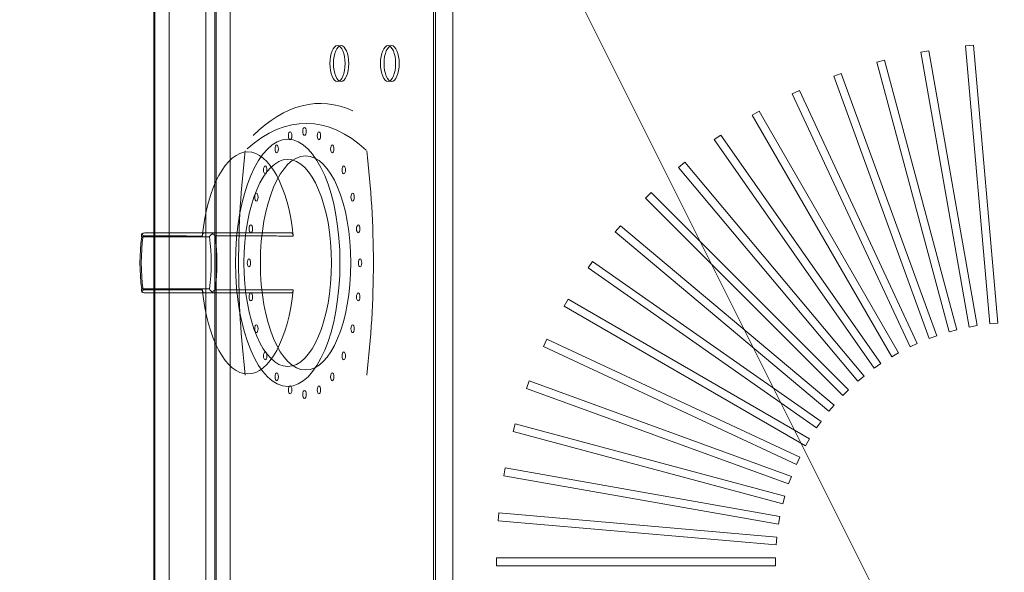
# Model space of a CAD drawing. Extents: x -750 to 58062, y -2404 to 18333.
# Tile 70 of 91: x 20396 to 20643, y 14414 to 14553. Entities that reach past the tile are written whole.
import ezdxf

# ---------------------------------------------------------------- set-up
doc = ezdxf.new("R2010")
doc.units = 0
doc.header["$MEASUREMENT"] = 0
doc.layers.add('GREY SCALE', color=9, linetype='Continuous', lineweight=0, true_color=0x808080)
doc.layers.add('GREYSCALE', color=9, linetype='Continuous', lineweight=0, true_color=0x808080)

# ---------------------------------------------------------------- blocks, each defined once
blk = doc.blocks.new('FLOOR PLAN')
at = {"layer": 'GREYSCALE', "ltscale": 125}
blk.add_line((20176.39, 15278.36), (21172.83, 13284.48), dxfattribs=at)
at = {"layer": 'GREYSCALE', "ltscale": 0.25}
blk.add_line((20429.32, 15018.13), (20429.32, 14216.19), dxfattribs=at)
at = {"layer": 'GREYSCALE'}
for p, q in [((20504.5, 14266.31), (20504.5, 14968.01)), ((20624.2, 14545.18), (20622.23, 14544.83)), ((20624.2, 14545.18, 902.48), (20622.23, 14544.83, 902.48)), ((20622.23, 14544.83), (20634.41, 14475.73)), ((20622.23, 14544.83, 902.48), (20634.41, 14475.73, 902.48)), ((20636.38, 14476.08), (20624.2, 14545.18)), ((20636.38, 14476.08, 902.48), (20624.2, 14545.18, 902.48)), ((20635.48, 14546.58), (20633.49, 14546.4)), ((20635.48, 14546.58, 902.48), (20633.49, 14546.4, 902.48)), ((20633.49, 14546.4), (20639.6, 14476.5)), ((20633.49, 14546.4, 902.48), (20639.6, 14476.5, 902.48)), ((20641.6, 14476.68), (20635.48, 14546.58)), ((20641.6, 14476.68, 902.48), (20635.48, 14546.58, 902.48)), ((20613.08, 14542.81), (20611.15, 14542.29)), ((20613.08, 14542.81, 902.48), (20611.15, 14542.29, 902.48)), ((20611.15, 14542.29), (20629.31, 14474.51)), ((20611.15, 14542.29, 902.48), (20629.31, 14474.51, 902.48)), ((20631.24, 14475.03), (20613.08, 14542.81)), ((20631.24, 14475.03, 902.48), (20613.08, 14542.81, 902.48)), ((20602.21, 14539.47), (20600.33, 14538.79)), ((20602.21, 14539.47, 902.48), (20600.33, 14538.79, 902.48)), ((20600.33, 14538.79), (20624.33, 14472.85)), ((20600.33, 14538.79, 902.48), (20624.33, 14472.85, 902.48)), ((20626.21, 14473.53), (20602.21, 14539.47)), ((20626.21, 14473.53, 902.48), (20602.21, 14539.47, 902.48)), ((20591.68, 14535.2), (20589.86, 14534.35)), ((20591.68, 14535.2, 902.48), (20589.86, 14534.35, 902.48)), ((20621.33, 14471.61), (20591.68, 14535.2)), ((20621.33, 14471.61, 902.48), (20591.68, 14535.2, 902.48)), ((20589.86, 14534.35), (20619.51, 14470.76)), ((20589.86, 14534.35, 902.48), (20619.51, 14470.76, 902.48)), ((20581.55, 14530.03), (20579.82, 14529.03)), ((20581.55, 14530.03, 902.48), (20579.82, 14529.03, 902.48)), ((20616.64, 14469.26), (20581.55, 14530.03)), ((20616.64, 14469.26, 902.48), (20581.55, 14530.03, 902.48)), ((20579.82, 14529.03), (20614.9, 14468.26)), ((20579.82, 14529.03, 902.48), (20614.9, 14468.26, 902.48)), ((20571.92, 14523.99), (20570.27, 14522.84)), ((20571.92, 14523.99, 902.48), (20570.27, 14522.84, 902.48)), ((20570.27, 14522.84), (20610.52, 14465.37)), ((20570.27, 14522.84, 902.48), (20610.52, 14465.37, 902.48)), ((20612.16, 14466.52), (20571.92, 14523.99)), ((20612.16, 14466.52, 902.48), (20571.92, 14523.99, 902.48)), ((20562.84, 14517.14), (20561.31, 14515.85)), ((20562.84, 14517.14, 902.48), (20561.31, 14515.85, 902.48)), ((20561.31, 14515.85), (20606.41, 14462.1)), ((20561.31, 14515.85, 902.48), (20606.41, 14462.1, 902.48)), ((20607.95, 14463.39), (20562.84, 14517.14)), ((20607.95, 14463.39, 902.48), (20562.84, 14517.14, 902.48)), ((20554.4, 14509.53), (20552.99, 14508.11)), ((20554.4, 14509.53, 902.48), (20552.99, 14508.11, 902.48)), ((20552.99, 14508.11), (20602.6, 14458.49)), ((20552.99, 14508.11, 902.48), (20602.6, 14458.49, 902.48)), ((20604.02, 14459.91), (20554.4, 14509.53)), ((20604.02, 14459.91, 902.48), (20554.4, 14509.53, 902.48)), ((20546.66, 14501.2), (20545.37, 14499.67)), ((20546.66, 14501.2, 902.48), (20545.37, 14499.67, 902.48)), ((20600.41, 14456.1), (20546.66, 14501.2)), ((20600.41, 14456.1, 902.48), (20546.66, 14501.2, 902.48)), ((20426.26, 14498.37, 748.61), (20443.29, 14498.37, 785.12)), ((20444.33, 14499.37, 784.98), (20427.04, 14499.37, 747.9)), ((20545.37, 14499.67), (20599.12, 14454.56)), ((20545.37, 14499.67, 902.48), (20599.12, 14454.56, 902.48)), ((20539.67, 14492.24), (20538.52, 14490.6)), ((20539.67, 14492.24, 902.48), (20538.52, 14490.6, 902.48)), ((20538.52, 14490.6), (20596, 14450.35)), ((20538.52, 14490.6, 902.48), (20596, 14450.35, 902.48)), ((20597.15, 14451.99), (20539.67, 14492.24)), ((20597.15, 14451.99, 902.48), (20539.67, 14492.24, 902.48)), ((20443.29, 14485.34, 785.12), (20426.26, 14485.34, 748.61)), ((20427.04, 14484.34, 747.9), (20444.33, 14484.34, 784.98)), ((20533.49, 14482.7), (20532.48, 14480.96)), ((20533.49, 14482.7, 902.48), (20532.48, 14480.96, 902.48)), ((20594.26, 14447.61), (20533.49, 14482.7)), ((20594.26, 14447.61, 902.48), (20533.49, 14482.7, 902.48)), ((20532.48, 14480.96), (20593.25, 14445.88)), ((20532.48, 14480.96, 902.48), (20593.25, 14445.88, 902.48)), ((20634.41, 14475.73), (20636.38, 14476.08)), ((20634.41, 14475.73, 902.48), (20636.38, 14476.08, 902.48)), ((20639.6, 14476.5), (20641.6, 14476.68)), ((20639.6, 14476.5, 902.48), (20641.6, 14476.68, 902.48)), ((20528.16, 14472.65), (20527.31, 14470.84)), ((20528.16, 14472.65, 902.48), (20527.31, 14470.84, 902.48)), ((20591.76, 14443), (20528.16, 14472.65)), ((20591.76, 14443, 902.48), (20528.16, 14472.65, 902.48)), ((20624.33, 14472.85), (20626.21, 14473.53)), ((20624.33, 14472.85, 902.48), (20626.21, 14473.53, 902.48)), ((20629.31, 14474.51), (20631.24, 14475.03)), ((20629.31, 14474.51, 902.48), (20631.24, 14475.03, 902.48)), ((20527.31, 14470.84), (20590.91, 14441.18)), ((20527.31, 14470.84, 902.48), (20590.91, 14441.18, 902.48)), ((20619.51, 14470.76), (20621.33, 14471.61)), ((20619.51, 14470.76, 902.48), (20621.33, 14471.61, 902.48)), ((20614.9, 14468.26), (20616.64, 14469.26)), ((20614.9, 14468.26, 902.48), (20616.64, 14469.26, 902.48)), ((20610.52, 14465.37), (20612.16, 14466.52)), ((20610.52, 14465.37, 902.48), (20612.16, 14466.52, 902.48)), ((20606.41, 14462.1), (20607.95, 14463.39)), ((20606.41, 14462.1, 902.48), (20607.95, 14463.39, 902.48)), ((20523.73, 14462.18), (20523.04, 14460.3)), ((20523.73, 14462.18, 902.48), (20523.04, 14460.3, 902.48)), ((20523.04, 14460.3), (20588.98, 14436.3)), ((20523.04, 14460.3, 902.48), (20588.98, 14436.3, 902.48)), ((20589.67, 14438.18), (20523.73, 14462.18)), ((20589.67, 14438.18, 902.48), (20523.73, 14462.18, 902.48)), ((20602.6, 14458.49), (20604.02, 14459.91)), ((20602.6, 14458.49, 902.48), (20604.02, 14459.91, 902.48)), ((20599.12, 14454.56), (20600.41, 14456.1)), ((20599.12, 14454.56, 902.48), (20600.41, 14456.1, 902.48)), ((20520.23, 14451.37), (20519.71, 14449.43)), ((20520.23, 14451.37, 902.48), (20519.71, 14449.43, 902.48)), ((20588.01, 14433.21), (20520.23, 14451.37)), ((20588.01, 14433.21, 902.48), (20520.23, 14451.37, 902.48)), ((20596, 14450.35), (20597.15, 14451.99)), ((20596, 14450.35, 902.48), (20597.15, 14451.99, 902.48)), ((20519.71, 14449.43), (20587.49, 14431.27)), ((20519.71, 14449.43, 902.48), (20587.49, 14431.27, 902.48)), ((20593.25, 14445.88), (20594.26, 14447.61)), ((20593.25, 14445.88, 902.48), (20594.26, 14447.61, 902.48)), ((20590.91, 14441.18), (20591.76, 14443)), ((20590.91, 14441.18, 902.48), (20591.76, 14443, 902.48)), ((20517.68, 14440.29), (20517.33, 14438.31)), ((20517.68, 14440.29, 902.48), (20517.33, 14438.31, 902.48)), ((20517.33, 14438.31), (20586.44, 14426.13)), ((20517.33, 14438.31, 902.48), (20586.44, 14426.13, 902.48)), ((20586.78, 14428.1), (20517.68, 14440.29)), ((20586.78, 14428.1, 902.48), (20517.68, 14440.29, 902.48)), ((20588.98, 14436.3), (20589.67, 14438.18)), ((20588.98, 14436.3, 902.48), (20589.67, 14438.18, 902.48)), ((20587.49, 14431.27), (20588.01, 14433.21)), ((20587.49, 14431.27, 902.48), (20588.01, 14433.21, 902.48)), ((20516.11, 14429.03), (20515.94, 14427.03)), ((20516.11, 14429.03, 902.48), (20515.94, 14427.03, 902.48)), ((20586.01, 14422.91), (20516.11, 14429.03)), ((20586.01, 14422.91, 902.48), (20516.11, 14429.03, 902.48)), ((20586.44, 14426.13), (20586.78, 14428.1)), ((20586.44, 14426.13, 902.48), (20586.78, 14428.1, 902.48)), ((20515.94, 14427.03), (20585.84, 14420.92)), ((20515.94, 14427.03, 902.48), (20585.84, 14420.92, 902.48)), ((20585.84, 14420.92), (20586.01, 14422.91)), ((20585.84, 14420.92, 902.48), (20586.01, 14422.91, 902.48)), ((20515.53, 14417.67), (20515.53, 14415.67)), ((20585.7, 14417.67), (20515.53, 14417.67)), ((20515.53, 14417.67, 902.48), (20515.53, 14415.67, 902.48)), ((20585.7, 14417.67, 902.48), (20515.53, 14417.67, 902.48)), ((20585.7, 14415.67), (20585.7, 14417.67)), ((20585.7, 14415.67, 902.48), (20585.7, 14417.67, 902.48)), ((20515.53, 14415.67), (20585.7, 14415.67)), ((20515.53, 14415.67, 902.48), (20585.7, 14415.67, 902.48))]:
    blk.add_line(p, q, dxfattribs=at)
at = {"layer": 'GREYSCALE', "extrusion": (-0.906308, 2.88951e-16, 0.422618)}
for p, q in [((20426.26, 14498.37, 748.61), (20443.29, 14498.37, 785.12)), ((20441.92, 14499.37, 734.75), (20463.97, 14499.37, 782.02)), ((20443.29, 14485.34, 785.12), (20426.26, 14485.34, 748.61)), ((20441.92, 14484.34, 734.75), (20463.97, 14484.34, 782.02))]:
    blk.add_line(p, q, dxfattribs=at)
at = {"layer": 'GREYSCALE', "extrusion": (2.94688e-16, 1, -5.17558e-17)}
for p, q in [((20444.33, 14499.37, 784.98), (20427.04, 14499.37, 747.9)), ((20441.92, 14499.37, 734.75), (20463.97, 14499.37, 782.02))]:
    blk.add_line(p, q, dxfattribs=at)
at = {"layer": 'GREYSCALE', "extrusion": (-2.94688e-16, -1, 5.17558e-17)}
for p, q in [((20427.04, 14484.34, 747.9), (20444.33, 14484.34, 784.98)), ((20441.92, 14484.34, 734.75), (20463.97, 14484.34, 782.02))]:
    blk.add_line(p, q, dxfattribs=at)
at = {"layer": 'GREYSCALE', "extrusion": (0.906308, -5.3388e-16, -0.422618)}
for centre in [(14541.98, 9343.65, 18235.2), (14541.98, 9343.65, 18236.2), (14541.98, 9373.73, 18235.2), (14541.98, 9373.73, 18236.2)]:
    blk.add_circle(centre, 4.51, dxfattribs=at)
at = {"layer": 'GREYSCALE', "extrusion": (-0.906308, 5.3388e-16, 0.422618)}
for centre in [(-14541.98, 9343.65, -18235.2), (-14541.98, 9343.65, -18236.2), (-14541.98, 9373.73, -18235.2), (-14541.98, 9373.73, -18236.2)]:
    blk.add_circle(centre, 4.51, dxfattribs=at)
at = {"layer": 'GREYSCALE', "extrusion": (-0.906308, 2.88951e-16, 0.422618)}
for centre, radius in [((-14523.81, 9322.56, -18231.89), 1), ((-14524.93, 9331.12, -18231.89), 1), ((-14523.81, 9339.68, -18231.89), 1), ((-14491.85, 9331.12, -18227.24), 31.08), ((-14491.85, 9331.12, -18227.24), 31.08), ((-14520.5, 9314.58, -18231.89), 1), ((-14520.5, 9347.66, -18231.89), 1), ((-14491.85, 9331.12, -18227.23), 26.04), ((-14491.85, 9331.12, -18227.23), 26.04), ((-14491.85, 9331.12, -18232.19), 26.92), ((-14515.24, 9307.73, -18231.89), 1), ((-14515.24, 9354.51, -18231.89), 1), ((-14508.39, 9302.48, -18231.89), 1), ((-14508.39, 9359.77, -18231.89), 1), ((-14500.42, 9299.17, -18231.89), 1), ((-14500.42, 9363.08, -18231.89), 1), ((-14491.85, 9298.04, -18231.89), 1), ((-14491.85, 9364.2, -18231.89), 1), ((-14483.29, 9299.17, -18231.89), 1), ((-14483.29, 9363.08, -18231.89), 1), ((-14475.31, 9302.48, -18231.89), 1), ((-14475.31, 9359.77, -18231.89), 1), ((-14468.46, 9307.73, -18231.89), 1), ((-14468.46, 9354.51, -18231.89), 1), ((-14463.21, 9314.58, -18231.89), 1), ((-14463.21, 9347.66, -18231.89), 1), ((-14459.9, 9322.56, -18231.89), 1), ((-14459.9, 9339.68, -18231.89), 1), ((-14458.77, 9331.12, -18231.89), 1)]:
    blk.add_circle(centre, radius, dxfattribs=at)
at = {"layer": 'GREYSCALE', "extrusion": (0.906308, -2.88951e-16, -0.422618)}
blk.add_circle((14491.85, 9331.12, 18232.19), 26.92, dxfattribs=at)
for centre, radius, start, end in [((14428.63, 9331.37, 18236.2), 103.32, 337.1764, 10.7814), ((14491.85, 9393.54, 18232.19), 102.27, 253.9912, 286.0091), ((14491.85, 9269.2, 18232.19), 102.27, 73.9909, 106.0088)]:
    blk.add_arc(centre, radius, start, end, dxfattribs=at)
at = {"layer": 'GREYSCALE', "extrusion": (-0.906308, 2.88951e-16, 0.422618)}
for centre, radius, start, end in [((-14428.63, 9331.37, -18236.2), 103.32, 169.2186, 202.8236), ((-14428.63, 9331.37, -18232.19), 98.31, 158.6254, 200.8267), ((-14428.63, 9331.37, -18232.19), 98.31, 158.6254, 200.8267), ((-14491.85, 9331.12, -18216.15), 27.92, 103.9861, 256.0139), ((-14491.85, 9331.12, -18216.15), 27.92, 103.9861, 256.0139), ((-14491.85, 9393.54, -18232.19), 102.27, 253.9909, 286.0088), ((-14491.85, 9269.2, -18232.19), 102.27, 73.9912, 106.0091), ((-14491.85, 9331.12, -18196.1), 21.17, 252.0741, 287.9259), ((-14491.85, 9331.12, -18196.1), 21.17, 252.0741, 287.9259), ((-14491.85, 9331.12, -18197.1), 22.51, 252.3967, 287.6033), ((-14491.85, 9331.12, -18197.1), 22.51, 252.3967, 287.6033), ((-14491.85, 9331.12, -18196.1), 21.17, 72.0741, 107.9259), ((-14491.85, 9331.12, -18196.1), 21.17, 72.0741, 107.9259), ((-14491.85, 9331.12, -18197.1), 22.51, 72.3967, 107.6033), ((-14491.85, 9331.12, -18197.1), 22.51, 72.3967, 107.6033), ((-14491.85, 9331.12, -18216.15), 27.92, 283.9861, 76.0139), ((-14491.85, 9331.12, -18216.15), 27.92, 283.9861, 76.0139)]:
    blk.add_arc(centre, radius, start, end, dxfattribs=at)
at = {"layer": 'GREYSCALE'}
for points, knots in [([(20426.3, 14499.17, 747.75), (20426.24, 14499.09, 747.86), (20426.21, 14499, 747.98), (20426.17, 14498.74, 748.28), (20426.19, 14498.57, 748.44), (20426.25, 14498.39, 748.59), (20426.26, 14498.38, 748.6), (20426.26, 14498.37, 748.6), (20426.26, 14498.37, 748.61), (20426.26, 14498.37, 748.61), (20426.26, 14498.37, 748.61), (20426.26, 14498.37, 748.61), (20426.26, 14498.37, 748.61), (20426.26, 14498.37, 748.61), (20426.26, 14498.37, 748.61), (20426.26, 14498.37, 748.61), (20426.26, 14498.37, 748.61), (20426.26, 14498.37, 748.61), (20426.26, 14498.37, 748.61), (20426.26, 14498.37, 748.61)], [-4.568979, -4.568979, -4.568979, -4.568979, -3.692516, -3.692516, -2.450743, -2.450743, -2.363662, -2.363662, -2.337548, -2.337548, -2.323475, -2.323475, -2.309, -2.309, -2.304181, -2.304181, -2.301314, -2.301314, -2.300178, -2.300178, -2.300178, -2.300178]), ([(20426.3, 14499.17, 747.75), (20426.24, 14499.09, 747.86), (20426.21, 14499, 747.98), (20426.17, 14498.74, 748.28), (20426.19, 14498.57, 748.44), (20426.25, 14498.39, 748.59), (20426.26, 14498.38, 748.6), (20426.26, 14498.37, 748.6), (20426.26, 14498.37, 748.61), (20426.26, 14498.37, 748.61), (20426.26, 14498.37, 748.61), (20426.26, 14498.37, 748.61), (20426.26, 14498.37, 748.61), (20426.26, 14498.37, 748.61), (20426.26, 14498.37, 748.61), (20426.26, 14498.37, 748.61), (20426.26, 14498.37, 748.61), (20426.26, 14498.37, 748.61), (20426.26, 14498.37, 748.61), (20426.26, 14498.37, 748.61)], [-4.568979, -4.568979, -4.568979, -4.568979, -3.692516, -3.692516, -2.450743, -2.450743, -2.363662, -2.363662, -2.337548, -2.337548, -2.323475, -2.323475, -2.309, -2.309, -2.304181, -2.304181, -2.301314, -2.301314, -2.300178, -2.300178, -2.300178, -2.300178]), ([(20426.3, 14499.17, 747.75), (20426.31, 14499.18, 747.75), (20426.33, 14499.19, 747.75), (20426.36, 14499.2, 747.76), (20426.37, 14499.21, 747.76), (20426.48, 14499.27, 747.78), (20426.59, 14499.31, 747.8), (20426.81, 14499.36, 747.85), (20426.92, 14499.37, 747.87), (20427.04, 14499.37, 747.9), (20427.04, 14499.37, 747.9), (20427.04, 14499.37, 747.9)], [0.6841371, 0.6841371, 0.6841371, 0.6841371, 0.7321349, 0.7321349, 0.7784099, 0.7784099, 1.1160869, 1.1160869, 1.4632126, 1.4632126, 1.4649667, 1.4649667, 1.4649667, 1.4649667]), ([(20426.3, 14499.17, 747.75), (20426.31, 14499.18, 747.75), (20426.33, 14499.19, 747.75), (20426.36, 14499.2, 747.76), (20426.37, 14499.21, 747.76), (20426.48, 14499.27, 747.78), (20426.59, 14499.31, 747.8), (20426.81, 14499.36, 747.85), (20426.92, 14499.37, 747.87), (20427.04, 14499.37, 747.9), (20427.04, 14499.37, 747.9), (20427.04, 14499.37, 747.9)], [0.6841371, 0.6841371, 0.6841371, 0.6841371, 0.7321349, 0.7321349, 0.7784099, 0.7784099, 1.1160869, 1.1160869, 1.4632126, 1.4632126, 1.4649667, 1.4649667, 1.4649667, 1.4649667]), ([(20426.61, 14498.66, 746.99), (20426.61, 14498.66, 746.99), (20426.61, 14498.66, 746.99), (20426.61, 14498.66, 747), (20426.61, 14498.66, 747), (20426.61, 14498.66, 747), (20426.61, 14498.66, 747), (20426.61, 14498.67, 747), (20426.61, 14498.67, 747), (20426.61, 14498.67, 747), (20426.61, 14498.67, 747), (20426.61, 14498.68, 747), (20426.6, 14498.68, 747.01), (20426.6, 14498.69, 747.02), (20426.59, 14498.7, 747.03), (20426.58, 14498.72, 747.05), (20426.57, 14498.74, 747.07), (20426.53, 14498.78, 747.12), (20426.51, 14498.81, 747.16), (20426.46, 14498.9, 747.27), (20426.42, 14498.95, 747.35), (20426.35, 14499.06, 747.53), (20426.32, 14499.12, 747.64), (20426.3, 14499.17, 747.75)], [0, 0, 0, 0, 0.0007562, 0.0007562, 0.0015191, 0.0015191, 0.003065, 0.003065, 0.0062678, 0.0062678, 0.0131942, 0.0131942, 0.027317, 0.027317, 0.0517791, 0.0517791, 0.0965418, 0.0965418, 0.1826488, 0.1826488, 0.3519012, 0.3519012, 0.5581583, 0.5581583, 0.5581583, 0.5581583]), ([(20426.61, 14498.66, 746.99), (20426.61, 14498.66, 746.99), (20426.61, 14498.66, 746.99), (20426.61, 14498.66, 747), (20426.61, 14498.66, 747), (20426.61, 14498.66, 747), (20426.61, 14498.66, 747), (20426.61, 14498.67, 747), (20426.61, 14498.67, 747), (20426.61, 14498.67, 747), (20426.61, 14498.67, 747), (20426.61, 14498.68, 747), (20426.6, 14498.68, 747.01), (20426.6, 14498.69, 747.02), (20426.59, 14498.7, 747.03), (20426.58, 14498.72, 747.05), (20426.57, 14498.74, 747.07), (20426.53, 14498.78, 747.12), (20426.51, 14498.81, 747.16), (20426.46, 14498.9, 747.27), (20426.42, 14498.95, 747.35), (20426.35, 14499.06, 747.53), (20426.32, 14499.12, 747.64), (20426.3, 14499.17, 747.75)], [0, 0, 0, 0, 0.0007562, 0.0007562, 0.0015191, 0.0015191, 0.003065, 0.003065, 0.0062678, 0.0062678, 0.0131942, 0.0131942, 0.027317, 0.027317, 0.0517791, 0.0517791, 0.0965418, 0.0965418, 0.1826488, 0.1826488, 0.3519012, 0.3519012, 0.5581583, 0.5581583, 0.5581583, 0.5581583]), ([(20441.49, 14498.6, 733.83), (20440.94, 14498.6, 734.32), (20440.38, 14498.61, 734.81), (20439.3, 14498.61, 735.76), (20438.78, 14498.61, 736.22), (20437.23, 14498.62, 737.59), (20436.19, 14498.62, 738.51), (20433.49, 14498.63, 740.89), (20431.83, 14498.64, 742.36), (20428.98, 14498.65, 744.88), (20427.8, 14498.66, 745.94), (20426.61, 14498.66, 746.99)], [-20.862973, -20.862973, -20.862973, -20.862973, -18.643241, -18.643241, -16.57177, -16.57177, -12.428827, -12.428827, -5.800119, -5.800119, -1.046163, -1.046163, -1.046163, -1.046163]), ([(20441.49, 14498.6, 733.83), (20440.94, 14498.6, 734.32), (20440.38, 14498.61, 734.81), (20439.3, 14498.61, 735.76), (20438.78, 14498.61, 736.22), (20437.23, 14498.62, 737.59), (20436.19, 14498.62, 738.51), (20433.49, 14498.63, 740.89), (20431.83, 14498.64, 742.36), (20428.98, 14498.65, 744.88), (20427.8, 14498.66, 745.94), (20426.61, 14498.66, 746.99)], [-20.862973, -20.862973, -20.862973, -20.862973, -18.643241, -18.643241, -16.57177, -16.57177, -12.428827, -12.428827, -5.800119, -5.800119, -1.046163, -1.046163, -1.046163, -1.046163]), ([(20427.04, 14499.37, 747.9), (20428.29, 14499.37, 746.78), (20429.55, 14499.37, 745.67), (20432.47, 14499.37, 743.08), (20434.13, 14499.37, 741.62), (20436.83, 14499.37, 739.23), (20437.87, 14499.37, 738.32), (20439.43, 14499.37, 736.95), (20439.95, 14499.37, 736.49), (20440.95, 14499.37, 735.61), (20441.44, 14499.37, 735.18), (20441.92, 14499.37, 734.75)], [0.767144, 0.767144, 0.767144, 0.767144, 5.800119, 5.800119, 12.428827, 12.428827, 16.57177, 16.57177, 18.643241, 18.643241, 20.57812, 20.57812, 20.57812, 20.57812]), ([(20427.04, 14499.37, 747.9), (20428.29, 14499.37, 746.78), (20429.55, 14499.37, 745.67), (20432.47, 14499.37, 743.08), (20434.13, 14499.37, 741.62), (20436.83, 14499.37, 739.23), (20437.87, 14499.37, 738.32), (20439.43, 14499.37, 736.95), (20439.95, 14499.37, 736.49), (20440.95, 14499.37, 735.61), (20441.44, 14499.37, 735.18), (20441.92, 14499.37, 734.75)], [0.767144, 0.767144, 0.767144, 0.767144, 5.800119, 5.800119, 12.428827, 12.428827, 16.57177, 16.57177, 18.643241, 18.643241, 20.57812, 20.57812, 20.57812, 20.57812]), ([(20441.92, 14499.37, 734.75), (20441.88, 14499.37, 734.66), (20441.84, 14499.36, 734.57), (20441.76, 14499.3, 734.4), (20441.72, 14499.26, 734.31), (20441.63, 14499.14, 734.13), (20441.59, 14499.05, 734.05), (20441.53, 14498.84, 733.91), (20441.5, 14498.73, 733.86), (20441.49, 14498.6, 733.83)], [0, 0, 0, 0, 0.299964, 0.299964, 0.59828, 0.59828, 0.9918, 0.9918, 1.371361, 1.371361, 1.371361, 1.371361]), ([(20441.92, 14499.37, 734.75), (20441.88, 14499.37, 734.66), (20441.84, 14499.36, 734.57), (20441.76, 14499.3, 734.4), (20441.72, 14499.26, 734.31), (20441.63, 14499.14, 734.13), (20441.59, 14499.05, 734.05), (20441.53, 14498.84, 733.91), (20441.5, 14498.73, 733.86), (20441.49, 14498.6, 733.83)], [0, 0, 0, 0, 0.299964, 0.299964, 0.59828, 0.59828, 0.9918, 0.9918, 1.371361, 1.371361, 1.371361, 1.371361]), ([(20443.29, 14498.37, 785.12), (20443.29, 14498.37, 785.12), (20443.29, 14498.37, 785.12), (20443.29, 14498.37, 785.12), (20443.29, 14498.37, 785.12), (20443.29, 14498.37, 785.12), (20443.29, 14498.37, 785.12), (20443.29, 14498.37, 785.12), (20443.29, 14498.37, 785.12), (20443.29, 14498.37, 785.12), (20443.29, 14498.37, 785.12), (20443.29, 14498.38, 785.12), (20443.3, 14498.41, 785.15), (20443.36, 14498.55, 785.26), (20443.42, 14498.65, 785.33), (20443.6, 14498.88, 785.49), (20443.72, 14499, 785.56), (20443.9, 14499.13, 785.62), (20443.94, 14499.15, 785.63), (20443.97, 14499.17, 785.64)], [-2.013428, -2.013428, -2.013428, -2.013428, -2.012552, -2.012552, -2.009969, -2.009969, -2.005723, -2.005723, -1.993988, -1.993988, -1.958227, -1.958227, -1.803737, -1.803737, -1.39494, -1.39494, -0.837587, -0.837587, -0.714094, -0.714094, -0.714094, -0.714094]), ([(20443.29, 14498.37, 785.12), (20443.29, 14498.37, 785.12), (20443.29, 14498.37, 785.12), (20443.29, 14498.37, 785.12), (20443.29, 14498.37, 785.12), (20443.29, 14498.37, 785.12), (20443.29, 14498.37, 785.12), (20443.29, 14498.37, 785.12), (20443.29, 14498.37, 785.12), (20443.29, 14498.37, 785.12), (20443.29, 14498.37, 785.12), (20443.29, 14498.38, 785.12), (20443.3, 14498.41, 785.15), (20443.36, 14498.55, 785.26), (20443.42, 14498.65, 785.33), (20443.6, 14498.88, 785.49), (20443.72, 14499, 785.56), (20443.9, 14499.13, 785.62), (20443.94, 14499.15, 785.63), (20443.97, 14499.17, 785.64)], [-2.013428, -2.013428, -2.013428, -2.013428, -2.012552, -2.012552, -2.009969, -2.009969, -2.005723, -2.005723, -1.993988, -1.993988, -1.958227, -1.958227, -1.803737, -1.803737, -1.39494, -1.39494, -0.837587, -0.837587, -0.714094, -0.714094, -0.714094, -0.714094]), ([(20444.33, 14499.37, 784.98), (20444.33, 14499.37, 784.98), (20444.33, 14499.37, 784.98), (20444.27, 14499.37, 785.08), (20444.21, 14499.36, 785.19), (20444.11, 14499.3, 785.39), (20444.05, 14499.26, 785.48), (20443.99, 14499.2, 785.6), (20443.98, 14499.19, 785.62), (20443.97, 14499.17, 785.64)], [-0.0017633, -0.0017633, -0.0017633, -0.0017633, 0, 0, 0.3544407, 0.3544407, 0.6989598, 0.6989598, 0.783168, 0.783168, 0.783168, 0.783168]), ([(20444.33, 14499.37, 784.98), (20444.33, 14499.37, 784.98), (20444.33, 14499.37, 784.98), (20444.27, 14499.37, 785.08), (20444.21, 14499.36, 785.19), (20444.11, 14499.3, 785.39), (20444.05, 14499.26, 785.48), (20443.99, 14499.2, 785.6), (20443.98, 14499.19, 785.62), (20443.97, 14499.17, 785.64)], [-0.0017633, -0.0017633, -0.0017633, -0.0017633, 0, 0, 0.3544407, 0.3544407, 0.6989598, 0.6989598, 0.783168, 0.783168, 0.783168, 0.783168]), ([(20443.97, 14499.17, 785.64), (20444.04, 14499.14, 785.67), (20444.11, 14499.1, 785.71), (20444.27, 14499, 785.78), (20444.37, 14498.94, 785.81), (20444.52, 14498.84, 785.84), (20444.57, 14498.8, 785.85), (20444.64, 14498.75, 785.87), (20444.67, 14498.73, 785.87), (20444.7, 14498.71, 785.88), (20444.71, 14498.7, 785.88), (20444.73, 14498.68, 785.88), (20444.73, 14498.68, 785.88), (20444.74, 14498.67, 785.88), (20444.74, 14498.67, 785.88), (20444.74, 14498.67, 785.88), (20444.74, 14498.66, 785.88), (20444.74, 14498.66, 785.88)], [0.8289705, 0.8289705, 0.8289705, 0.8289705, 1.0570419, 1.0570419, 1.3691091, 1.3691091, 1.5284326, 1.5284326, 1.6112916, 1.6112916, 1.6500585, 1.6500585, 1.6707993, 1.6707993, 1.6821461, 1.6821461, 1.694108, 1.694108, 1.694108, 1.694108]), ([(20443.97, 14499.17, 785.64), (20444.04, 14499.14, 785.67), (20444.11, 14499.1, 785.71), (20444.27, 14499, 785.78), (20444.37, 14498.94, 785.81), (20444.52, 14498.84, 785.84), (20444.57, 14498.8, 785.85), (20444.64, 14498.75, 785.87), (20444.67, 14498.73, 785.87), (20444.7, 14498.71, 785.88), (20444.71, 14498.7, 785.88), (20444.73, 14498.68, 785.88), (20444.73, 14498.68, 785.88), (20444.74, 14498.67, 785.88), (20444.74, 14498.67, 785.88), (20444.74, 14498.67, 785.88), (20444.74, 14498.66, 785.88), (20444.74, 14498.66, 785.88)], [0.8289705, 0.8289705, 0.8289705, 0.8289705, 1.0570419, 1.0570419, 1.3691091, 1.3691091, 1.5284326, 1.5284326, 1.6112916, 1.6112916, 1.6500585, 1.6500585, 1.6707993, 1.6707993, 1.6821461, 1.6821461, 1.694108, 1.694108, 1.694108, 1.694108]), ([(20463.97, 14499.37, 782.02), (20462.64, 14499.37, 782.23), (20461.32, 14499.37, 782.43), (20459.31, 14499.37, 782.73), (20458.63, 14499.37, 782.84), (20456.85, 14499.37, 783.11), (20455.75, 14499.37, 783.27), (20452.91, 14499.37, 783.7), (20451.15, 14499.37, 783.96), (20447.71, 14499.37, 784.48), (20446.02, 14499.37, 784.73), (20444.33, 14499.37, 784.98)], [12.565421, 12.565421, 12.565421, 12.565421, 16.570697, 16.570697, 18.642034, 18.642034, 21.956173, 21.956173, 27.258796, 27.258796, 32.376399, 32.376399, 32.376399, 32.376399]), ([(20463.97, 14499.37, 782.02), (20462.64, 14499.37, 782.23), (20461.32, 14499.37, 782.43), (20459.31, 14499.37, 782.73), (20458.63, 14499.37, 782.84), (20456.85, 14499.37, 783.11), (20455.75, 14499.37, 783.27), (20452.91, 14499.37, 783.7), (20451.15, 14499.37, 783.96), (20447.71, 14499.37, 784.48), (20446.02, 14499.37, 784.73), (20444.33, 14499.37, 784.98)], [12.565421, 12.565421, 12.565421, 12.565421, 16.570697, 16.570697, 18.642034, 18.642034, 21.956173, 21.956173, 27.258796, 27.258796, 32.376399, 32.376399, 32.376399, 32.376399]), ([(20444.74, 14498.66, 785.88), (20446.34, 14498.66, 785.65), (20447.94, 14498.65, 785.41), (20451.3, 14498.64, 784.92), (20453.05, 14498.63, 784.66), (20455.9, 14498.62, 784.23), (20456.99, 14498.62, 784.06), (20458.77, 14498.62, 783.8), (20459.46, 14498.62, 783.69), (20461.51, 14498.61, 783.38), (20462.88, 14498.61, 783.18), (20464.3, 14498.6, 782.96), (20464.35, 14498.6, 782.95), (20464.39, 14498.6, 782.95)], [-32.09738, -32.09738, -32.09738, -32.09738, -27.258796, -27.258796, -21.956173, -21.956173, -18.642034, -18.642034, -16.570697, -16.570697, -12.428022, -12.428022, -12.280567, -12.280567, -12.280567, -12.280567]), ([(20444.74, 14498.66, 785.88), (20446.34, 14498.66, 785.65), (20447.94, 14498.65, 785.41), (20451.3, 14498.64, 784.92), (20453.05, 14498.63, 784.66), (20455.9, 14498.62, 784.23), (20456.99, 14498.62, 784.06), (20458.77, 14498.62, 783.8), (20459.46, 14498.62, 783.69), (20461.51, 14498.61, 783.38), (20462.88, 14498.61, 783.18), (20464.3, 14498.6, 782.96), (20464.35, 14498.6, 782.95), (20464.39, 14498.6, 782.95)], [-32.09738, -32.09738, -32.09738, -32.09738, -27.258796, -27.258796, -21.956173, -21.956173, -18.642034, -18.642034, -16.570697, -16.570697, -12.428022, -12.428022, -12.280567, -12.280567, -12.280567, -12.280567]), ([(20464.39, 14498.6, 782.95), (20464.39, 14498.69, 782.93), (20464.37, 14498.77, 782.9), (20464.33, 14498.93, 782.82), (20464.31, 14499, 782.77), (20464.24, 14499.16, 782.62), (20464.19, 14499.24, 782.51), (20464.08, 14499.34, 782.28), (20464.02, 14499.37, 782.15), (20463.97, 14499.37, 782.02)], [0, 0, 0, 0, 0.267044, 0.267044, 0.536426, 0.536426, 0.950116, 0.950116, 1.373248, 1.373248, 1.373248, 1.373248]), ([(20464.39, 14498.6, 782.95), (20464.39, 14498.69, 782.93), (20464.37, 14498.77, 782.9), (20464.33, 14498.93, 782.82), (20464.31, 14499, 782.77), (20464.24, 14499.16, 782.62), (20464.19, 14499.24, 782.51), (20464.08, 14499.34, 782.28), (20464.02, 14499.37, 782.15), (20463.97, 14499.37, 782.02)], [0, 0, 0, 0, 0.267044, 0.267044, 0.536426, 0.536426, 0.950116, 0.950116, 1.373248, 1.373248, 1.373248, 1.373248]), ([(20426.26, 14485.34, 748.61), (20426.26, 14485.34, 748.61), (20426.26, 14485.34, 748.61), (20426.26, 14485.34, 748.61), (20426.26, 14485.34, 748.61), (20426.26, 14485.34, 748.61), (20426.26, 14485.34, 748.61), (20426.26, 14485.34, 748.61), (20426.26, 14485.34, 748.61), (20426.26, 14485.34, 748.61), (20426.26, 14485.34, 748.61), (20426.26, 14485.33, 748.6), (20426.25, 14485.3, 748.57), (20426.2, 14485.16, 748.45), (20426.18, 14485.06, 748.36), (20426.18, 14484.83, 748.13), (20426.2, 14484.71, 747.99), (20426.27, 14484.58, 747.81), (20426.29, 14484.56, 747.78), (20426.3, 14484.54, 747.75)], [-2.013835, -2.013835, -2.013835, -2.013835, -2.012593, -2.012593, -2.009935, -2.009935, -2.006101, -2.006101, -1.99429, -1.99429, -1.958405, -1.958405, -1.803523, -1.803523, -1.394904, -1.394904, -0.837569, -0.837569, -0.714146, -0.714146, -0.714146, -0.714146]), ([(20426.26, 14485.34, 748.61), (20426.26, 14485.34, 748.61), (20426.26, 14485.34, 748.61), (20426.26, 14485.34, 748.61), (20426.26, 14485.34, 748.61), (20426.26, 14485.34, 748.61), (20426.26, 14485.34, 748.61), (20426.26, 14485.34, 748.61), (20426.26, 14485.34, 748.61), (20426.26, 14485.34, 748.61), (20426.26, 14485.34, 748.61), (20426.26, 14485.33, 748.6), (20426.25, 14485.3, 748.57), (20426.2, 14485.16, 748.45), (20426.18, 14485.06, 748.36), (20426.18, 14484.83, 748.13), (20426.2, 14484.71, 747.99), (20426.27, 14484.58, 747.81), (20426.29, 14484.56, 747.78), (20426.3, 14484.54, 747.75)], [-2.013835, -2.013835, -2.013835, -2.013835, -2.012593, -2.012593, -2.009935, -2.009935, -2.006101, -2.006101, -1.99429, -1.99429, -1.958405, -1.958405, -1.803523, -1.803523, -1.394904, -1.394904, -0.837569, -0.837569, -0.714146, -0.714146, -0.714146, -0.714146]), ([(20426.3, 14484.54, 747.75), (20426.32, 14484.57, 747.67), (20426.34, 14484.61, 747.6), (20426.39, 14484.71, 747.42), (20426.43, 14484.77, 747.33), (20426.49, 14484.87, 747.19), (20426.52, 14484.9, 747.15), (20426.56, 14484.96, 747.08), (20426.57, 14484.97, 747.06), (20426.59, 14485, 747.03), (20426.59, 14485.01, 747.02), (20426.6, 14485.02, 747.01), (20426.6, 14485.03, 747.01), (20426.61, 14485.04, 747), (20426.61, 14485.04, 747), (20426.61, 14485.04, 747), (20426.61, 14485.04, 747), (20426.61, 14485.05, 746.99)], [0.8289705, 0.8289705, 0.8289705, 0.8289705, 1.0570419, 1.0570419, 1.3691091, 1.3691091, 1.5284326, 1.5284326, 1.6112916, 1.6112916, 1.6500585, 1.6500585, 1.6707993, 1.6707993, 1.6821461, 1.6821461, 1.694108, 1.694108, 1.694108, 1.694108]), ([(20426.3, 14484.54, 747.75), (20426.32, 14484.57, 747.67), (20426.34, 14484.61, 747.6), (20426.39, 14484.71, 747.42), (20426.43, 14484.77, 747.33), (20426.49, 14484.87, 747.19), (20426.52, 14484.9, 747.15), (20426.56, 14484.96, 747.08), (20426.57, 14484.97, 747.06), (20426.59, 14485, 747.03), (20426.59, 14485.01, 747.02), (20426.6, 14485.02, 747.01), (20426.6, 14485.03, 747.01), (20426.61, 14485.04, 747), (20426.61, 14485.04, 747), (20426.61, 14485.04, 747), (20426.61, 14485.04, 747), (20426.61, 14485.05, 746.99)], [0.8289705, 0.8289705, 0.8289705, 0.8289705, 1.0570419, 1.0570419, 1.3691091, 1.3691091, 1.5284326, 1.5284326, 1.6112916, 1.6112916, 1.6500585, 1.6500585, 1.6707993, 1.6707993, 1.6821461, 1.6821461, 1.694108, 1.694108, 1.694108, 1.694108]), ([(20426.61, 14485.05, 746.99), (20427.82, 14485.05, 745.92), (20429.03, 14485.06, 744.85), (20431.56, 14485.07, 742.6), (20432.89, 14485.07, 741.42), (20435.05, 14485.08, 739.52), (20435.88, 14485.09, 738.78), (20437.23, 14485.09, 737.59), (20437.74, 14485.09, 737.13), (20439.3, 14485.1, 735.76), (20440.34, 14485.1, 734.84), (20441.42, 14485.1, 733.9), (20441.45, 14485.1, 733.86), (20441.49, 14485.11, 733.83)], [-32.09738, -32.09738, -32.09738, -32.09738, -27.260564, -27.260564, -21.957597, -21.957597, -18.643243, -18.643243, -16.571772, -16.571772, -12.428829, -12.428829, -12.280567, -12.280567, -12.280567, -12.280567]), ([(20426.61, 14485.05, 746.99), (20427.82, 14485.05, 745.92), (20429.03, 14485.06, 744.85), (20431.56, 14485.07, 742.6), (20432.89, 14485.07, 741.42), (20435.05, 14485.08, 739.52), (20435.88, 14485.09, 738.78), (20437.23, 14485.09, 737.59), (20437.74, 14485.09, 737.13), (20439.3, 14485.1, 735.76), (20440.34, 14485.1, 734.84), (20441.42, 14485.1, 733.9), (20441.45, 14485.1, 733.86), (20441.49, 14485.11, 733.83)], [-32.09738, -32.09738, -32.09738, -32.09738, -27.260564, -27.260564, -21.957597, -21.957597, -18.643243, -18.643243, -16.571772, -16.571772, -12.428829, -12.428829, -12.280567, -12.280567, -12.280567, -12.280567]), ([(20441.49, 14485.11, 733.83), (20441.5, 14485.02, 733.85), (20441.52, 14484.94, 733.88), (20441.55, 14484.78, 733.96), (20441.58, 14484.71, 734.01), (20441.64, 14484.55, 734.16), (20441.69, 14484.47, 734.26), (20441.8, 14484.36, 734.5), (20441.86, 14484.34, 734.62), (20441.92, 14484.34, 734.75)], [0, 0, 0, 0, 0.267044, 0.267044, 0.536426, 0.536426, 0.950116, 0.950116, 1.373248, 1.373248, 1.373248, 1.373248]), ([(20441.49, 14485.11, 733.83), (20441.5, 14485.02, 733.85), (20441.52, 14484.94, 733.88), (20441.55, 14484.78, 733.96), (20441.58, 14484.71, 734.01), (20441.64, 14484.55, 734.16), (20441.69, 14484.47, 734.26), (20441.8, 14484.36, 734.5), (20441.86, 14484.34, 734.62), (20441.92, 14484.34, 734.75)], [0, 0, 0, 0, 0.267044, 0.267044, 0.536426, 0.536426, 0.950116, 0.950116, 1.373248, 1.373248, 1.373248, 1.373248]), ([(20443.97, 14484.54, 785.64), (20443.84, 14484.61, 785.61), (20443.72, 14484.71, 785.56), (20443.47, 14484.98, 785.39), (20443.36, 14485.15, 785.27), (20443.29, 14485.32, 785.13), (20443.29, 14485.33, 785.12), (20443.29, 14485.33, 785.12), (20443.29, 14485.34, 785.12), (20443.29, 14485.34, 785.12), (20443.29, 14485.34, 785.12), (20443.29, 14485.34, 785.12), (20443.29, 14485.34, 785.12), (20443.29, 14485.34, 785.12), (20443.29, 14485.34, 785.12), (20443.29, 14485.34, 785.12), (20443.29, 14485.34, 785.12), (20443.29, 14485.34, 785.12), (20443.29, 14485.34, 785.12), (20443.29, 14485.34, 785.12)], [-8.44556, -8.44556, -8.44556, -8.44556, -6.098348, -6.098348, -2.65729, -2.65729, -2.449125, -2.449125, -2.390397, -2.390397, -2.362772, -2.362772, -2.346928, -2.346928, -2.336306, -2.336306, -2.331244, -2.331244, -2.327246, -2.327246, -2.327246, -2.327246]), ([(20443.97, 14484.54, 785.64), (20443.84, 14484.61, 785.61), (20443.72, 14484.71, 785.56), (20443.47, 14484.98, 785.39), (20443.36, 14485.15, 785.27), (20443.29, 14485.32, 785.13), (20443.29, 14485.33, 785.12), (20443.29, 14485.33, 785.12), (20443.29, 14485.34, 785.12), (20443.29, 14485.34, 785.12), (20443.29, 14485.34, 785.12), (20443.29, 14485.34, 785.12), (20443.29, 14485.34, 785.12), (20443.29, 14485.34, 785.12), (20443.29, 14485.34, 785.12), (20443.29, 14485.34, 785.12), (20443.29, 14485.34, 785.12), (20443.29, 14485.34, 785.12), (20443.29, 14485.34, 785.12), (20443.29, 14485.34, 785.12)], [-8.44556, -8.44556, -8.44556, -8.44556, -6.098348, -6.098348, -2.65729, -2.65729, -2.449125, -2.449125, -2.390397, -2.390397, -2.362772, -2.362772, -2.346928, -2.346928, -2.336306, -2.336306, -2.331244, -2.331244, -2.327246, -2.327246, -2.327246, -2.327246]), ([(20444.74, 14485.05, 785.88), (20444.74, 14485.05, 785.88), (20444.74, 14485.05, 785.88), (20444.74, 14485.05, 785.88), (20444.74, 14485.05, 785.88), (20444.74, 14485.04, 785.88), (20444.74, 14485.04, 785.88), (20444.74, 14485.04, 785.88), (20444.74, 14485.04, 785.88), (20444.74, 14485.04, 785.88), (20444.74, 14485.04, 785.88), (20444.74, 14485.03, 785.88), (20444.73, 14485.03, 785.88), (20444.72, 14485.02, 785.88), (20444.71, 14485.01, 785.88), (20444.68, 14484.99, 785.87), (20444.66, 14484.97, 785.87), (20444.6, 14484.93, 785.86), (20444.56, 14484.9, 785.85), (20444.43, 14484.81, 785.83), (20444.35, 14484.76, 785.8), (20444.17, 14484.64, 785.74), (20444.07, 14484.59, 785.69), (20443.97, 14484.54, 785.64)], [0, 0, 0, 0, 0.0007562, 0.0007562, 0.0015191, 0.0015191, 0.003065, 0.003065, 0.0062678, 0.0062678, 0.0131943, 0.0131943, 0.027317, 0.027317, 0.0517792, 0.0517792, 0.096542, 0.096542, 0.1826491, 0.1826491, 0.3519018, 0.3519018, 0.5581592, 0.5581592, 0.5581592, 0.5581592]), ([(20444.74, 14485.05, 785.88), (20444.74, 14485.05, 785.88), (20444.74, 14485.05, 785.88), (20444.74, 14485.05, 785.88), (20444.74, 14485.05, 785.88), (20444.74, 14485.04, 785.88), (20444.74, 14485.04, 785.88), (20444.74, 14485.04, 785.88), (20444.74, 14485.04, 785.88), (20444.74, 14485.04, 785.88), (20444.74, 14485.04, 785.88), (20444.74, 14485.03, 785.88), (20444.73, 14485.03, 785.88), (20444.72, 14485.02, 785.88), (20444.71, 14485.01, 785.88), (20444.68, 14484.99, 785.87), (20444.66, 14484.97, 785.87), (20444.6, 14484.93, 785.86), (20444.56, 14484.9, 785.85), (20444.43, 14484.81, 785.83), (20444.35, 14484.76, 785.8), (20444.17, 14484.64, 785.74), (20444.07, 14484.59, 785.69), (20443.97, 14484.54, 785.64)], [0, 0, 0, 0, 0.0007562, 0.0007562, 0.0015191, 0.0015191, 0.003065, 0.003065, 0.0062678, 0.0062678, 0.0131943, 0.0131943, 0.027317, 0.027317, 0.0517792, 0.0517792, 0.096542, 0.096542, 0.1826491, 0.1826491, 0.3519018, 0.3519018, 0.5581592, 0.5581592, 0.5581592, 0.5581592]), ([(20464.39, 14485.11, 782.95), (20463.66, 14485.1, 783.06), (20462.93, 14485.1, 783.17), (20461.51, 14485.1, 783.38), (20460.83, 14485.1, 783.49), (20458.77, 14485.09, 783.8), (20457.4, 14485.09, 784), (20453.84, 14485.08, 784.54), (20451.65, 14485.07, 784.86), (20447.89, 14485.06, 785.42), (20446.32, 14485.05, 785.65), (20444.74, 14485.05, 785.88)], [-20.862973, -20.862973, -20.862973, -20.862973, -18.643241, -18.643241, -16.57177, -16.57177, -12.428827, -12.428827, -5.800119, -5.800119, -1.046163, -1.046163, -1.046163, -1.046163]), ([(20464.39, 14485.11, 782.95), (20463.66, 14485.1, 783.06), (20462.93, 14485.1, 783.17), (20461.51, 14485.1, 783.38), (20460.83, 14485.1, 783.49), (20458.77, 14485.09, 783.8), (20457.4, 14485.09, 784), (20453.84, 14485.08, 784.54), (20451.65, 14485.07, 784.86), (20447.89, 14485.06, 785.42), (20446.32, 14485.05, 785.65), (20444.74, 14485.05, 785.88)], [-20.862973, -20.862973, -20.862973, -20.862973, -18.643241, -18.643241, -16.57177, -16.57177, -12.428827, -12.428827, -5.800119, -5.800119, -1.046163, -1.046163, -1.046163, -1.046163]), ([(20463.97, 14484.34, 782.02), (20464.01, 14484.34, 782.12), (20464.05, 14484.35, 782.21), (20464.13, 14484.4, 782.38), (20464.17, 14484.44, 782.46), (20464.25, 14484.57, 782.64), (20464.29, 14484.66, 782.73), (20464.36, 14484.87, 782.87), (20464.38, 14484.98, 782.92), (20464.39, 14485.11, 782.95)], [0, 0, 0, 0, 0.299964, 0.299964, 0.59828, 0.59828, 0.9918, 0.9918, 1.371361, 1.371361, 1.371361, 1.371361]), ([(20463.97, 14484.34, 782.02), (20464.01, 14484.34, 782.12), (20464.05, 14484.35, 782.21), (20464.13, 14484.4, 782.38), (20464.17, 14484.44, 782.46), (20464.25, 14484.57, 782.64), (20464.29, 14484.66, 782.73), (20464.36, 14484.87, 782.87), (20464.38, 14484.98, 782.92), (20464.39, 14485.11, 782.95)], [0, 0, 0, 0, 0.299964, 0.299964, 0.59828, 0.59828, 0.9918, 0.9918, 1.371361, 1.371361, 1.371361, 1.371361]), ([(20427.04, 14484.34, 747.9), (20427.04, 14484.34, 747.9), (20427.04, 14484.34, 747.9), (20426.92, 14484.34, 747.87), (20426.8, 14484.35, 747.85), (20426.58, 14484.4, 747.8), (20426.47, 14484.44, 747.78), (20426.35, 14484.51, 747.76), (20426.32, 14484.52, 747.75), (20426.3, 14484.54, 747.75)], [-0.0017633, -0.0017633, -0.0017633, -0.0017633, 0, 0, 0.3544407, 0.3544407, 0.6989598, 0.6989598, 0.783168, 0.783168, 0.783168, 0.783168]), ([(20427.04, 14484.34, 747.9), (20427.04, 14484.34, 747.9), (20427.04, 14484.34, 747.9), (20426.92, 14484.34, 747.87), (20426.8, 14484.35, 747.85), (20426.58, 14484.4, 747.8), (20426.47, 14484.44, 747.78), (20426.35, 14484.51, 747.76), (20426.32, 14484.52, 747.75), (20426.3, 14484.54, 747.75)], [-0.0017633, -0.0017633, -0.0017633, -0.0017633, 0, 0, 0.3544407, 0.3544407, 0.6989598, 0.6989598, 0.783168, 0.783168, 0.783168, 0.783168]), ([(20441.92, 14484.34, 734.75), (20440.92, 14484.34, 735.64), (20439.91, 14484.34, 736.52), (20438.39, 14484.34, 737.86), (20437.87, 14484.34, 738.32), (20436.52, 14484.34, 739.51), (20435.69, 14484.34, 740.24), (20433.53, 14484.34, 742.15), (20432.2, 14484.34, 743.32), (20429.59, 14484.34, 745.63), (20428.31, 14484.34, 746.76), (20427.04, 14484.34, 747.9)], [12.565421, 12.565421, 12.565421, 12.565421, 16.571772, 16.571772, 18.643243, 18.643243, 21.957597, 21.957597, 27.260564, 27.260564, 32.376399, 32.376399, 32.376399, 32.376399]), ([(20441.92, 14484.34, 734.75), (20440.92, 14484.34, 735.64), (20439.91, 14484.34, 736.52), (20438.39, 14484.34, 737.86), (20437.87, 14484.34, 738.32), (20436.52, 14484.34, 739.51), (20435.69, 14484.34, 740.24), (20433.53, 14484.34, 742.15), (20432.2, 14484.34, 743.32), (20429.59, 14484.34, 745.63), (20428.31, 14484.34, 746.76), (20427.04, 14484.34, 747.9)], [12.565421, 12.565421, 12.565421, 12.565421, 16.571772, 16.571772, 18.643243, 18.643243, 21.957597, 21.957597, 27.260564, 27.260564, 32.376399, 32.376399, 32.376399, 32.376399]), ([(20443.97, 14484.54, 785.64), (20443.98, 14484.53, 785.63), (20443.98, 14484.52, 785.61), (20444, 14484.5, 785.59), (20444, 14484.5, 785.58), (20444.06, 14484.44, 785.48), (20444.11, 14484.4, 785.38), (20444.22, 14484.35, 785.18), (20444.27, 14484.34, 785.08), (20444.33, 14484.34, 784.98), (20444.33, 14484.34, 784.98), (20444.33, 14484.34, 784.98)], [0.6841371, 0.6841371, 0.6841371, 0.6841371, 0.7321349, 0.7321349, 0.7784099, 0.7784099, 1.1160869, 1.1160869, 1.4632126, 1.4632126, 1.4649667, 1.4649667, 1.4649667, 1.4649667]), ([(20443.97, 14484.54, 785.64), (20443.98, 14484.53, 785.63), (20443.98, 14484.52, 785.61), (20444, 14484.5, 785.59), (20444, 14484.5, 785.58), (20444.06, 14484.44, 785.48), (20444.11, 14484.4, 785.38), (20444.22, 14484.35, 785.18), (20444.27, 14484.34, 785.08), (20444.33, 14484.34, 784.98), (20444.33, 14484.34, 784.98), (20444.33, 14484.34, 784.98)], [0.6841371, 0.6841371, 0.6841371, 0.6841371, 0.7321349, 0.7321349, 0.7784099, 0.7784099, 1.1160869, 1.1160869, 1.4632126, 1.4632126, 1.4649667, 1.4649667, 1.4649667, 1.4649667]), ([(20444.33, 14484.34, 784.98), (20445.99, 14484.34, 784.73), (20447.65, 14484.34, 784.48), (20451.51, 14484.34, 783.91), (20453.7, 14484.34, 783.58), (20457.26, 14484.34, 783.04), (20458.63, 14484.34, 782.84), (20460.68, 14484.34, 782.52), (20461.36, 14484.34, 782.42), (20462.69, 14484.34, 782.22), (20463.33, 14484.34, 782.12), (20463.97, 14484.34, 782.02)], [0.767144, 0.767144, 0.767144, 0.767144, 5.800119, 5.800119, 12.428827, 12.428827, 16.57177, 16.57177, 18.643241, 18.643241, 20.57812, 20.57812, 20.57812, 20.57812]), ([(20444.33, 14484.34, 784.98), (20445.99, 14484.34, 784.73), (20447.65, 14484.34, 784.48), (20451.51, 14484.34, 783.91), (20453.7, 14484.34, 783.58), (20457.26, 14484.34, 783.04), (20458.63, 14484.34, 782.84), (20460.68, 14484.34, 782.52), (20461.36, 14484.34, 782.42), (20462.69, 14484.34, 782.22), (20463.33, 14484.34, 782.12), (20463.97, 14484.34, 782.02)], [0.767144, 0.767144, 0.767144, 0.767144, 5.800119, 5.800119, 12.428827, 12.428827, 16.57177, 16.57177, 18.643241, 18.643241, 20.57812, 20.57812, 20.57812, 20.57812])]:
    blk.add_open_spline(points, degree=3, knots=knots, dxfattribs=at)
at = {"layer": 'GREYSCALE', "ltscale": 0.25}
for points, invisible_edges in [([(20430.31, 15018.13, 894.14), (20429.57, 15018.13, 886.61), (20429.57, 14216.19, 886.61), (20430.31, 14216.19, 894.14)], 8), ([(20442.35, 15018.13, 902.18), (20435.11, 15018.13, 899.98), (20435.11, 14216.19, 899.98), (20442.35, 14216.19, 902.18)], 2), ([(20444.68, 15018.13, 692.78), (20444.66, 15018.13, 692.4), (20444.66, 14216.19, 692.4), (20444.68, 14216.19, 692.78)], 8), ([(20444.66, 15018.13, 659.48), (20444.96, 15018.13, 658.05), (20444.96, 14216.19, 658.05), (20444.66, 14216.19, 659.48)], 2), ([(20444.74, 15018.13, 693.16), (20444.68, 15018.13, 692.78), (20444.68, 14216.19, 692.78), (20444.74, 14216.19, 693.16)], 10), ([(20444.84, 15018.13, 693.53), (20444.74, 15018.13, 693.16), (20444.74, 14216.19, 693.16), (20444.84, 14216.19, 693.53)], 10), ([(20444.98, 15018.13, 693.88), (20444.84, 15018.13, 693.53), (20444.84, 14216.19, 693.53), (20444.98, 14216.19, 693.88)], 2), ([(20444.96, 15018.13, 658.05), (20445.82, 15018.13, 656.87), (20445.82, 14216.19, 656.87), (20444.96, 14216.19, 658.05)], 10), ([(20445.82, 15018.13, 656.87), (20447.08, 15018.13, 656.14), (20447.08, 14216.19, 656.14), (20445.82, 14216.19, 656.87)], 10), ([(20447.08, 15018.13, 656.14), (20448.53, 15018.13, 655.99), (20448.53, 14216.19, 655.99), (20447.08, 14216.19, 656.14)], 8)]:
    blk.add_3dface(points, dxfattribs=dict(at, invisible_edges=invisible_edges))
for points in [[(20429.57, 15018.13, 886.61), (20433.14, 15018.13, 879.93), (20433.14, 14216.19, 879.93), (20429.57, 14216.19, 886.61)], [(20433.14, 15018.13, 879.93), (20499.67, 15018.13, 815.05), (20499.67, 14216.19, 815.05), (20433.14, 14216.19, 879.93)], [(20504.5, 15018.13, 902.18), (20442.35, 15018.13, 902.18), (20442.35, 14216.19, 902.18), (20504.5, 14216.19, 902.18)], [(20444.66, 15018.13, 692.4), (20444.66, 15018.13, 659.48), (20444.66, 14216.19, 659.48), (20444.66, 14216.19, 692.4)], [(20500.17, 15018.13, 812.22), (20444.98, 15018.13, 693.88), (20444.98, 14216.19, 693.88), (20500.17, 14216.19, 812.22)], [(20448.53, 15018.13, 655.99), (20504.5, 15018.13, 662.14), (20504.5, 14216.19, 662.14), (20448.53, 14216.19, 655.99)]]:
    blk.add_3dface(points, dxfattribs=at)
at = {"layer": 'GREYSCALE'}
for points, invisible_edges in [([(20435.11, 15018.13, 899.98), (20430.31, 15018.13, 894.14), (20430.31, 14216.19, 894.14), (20435.11, 14216.19, 899.98)], 10), ([(20499.67, 15018.13, 815.05), (20500.13, 15018.13, 814.44), (20500.13, 14216.19, 814.44), (20499.67, 14216.19, 815.05)], 2), ([(20500.13, 15018.13, 814.44), (20500.37, 15018.13, 813.72), (20500.37, 14216.19, 813.72), (20500.13, 14216.19, 814.44)], 10), ([(20500.39, 15018.13, 812.95), (20500.17, 15018.13, 812.22), (20500.17, 14216.19, 812.22), (20500.39, 14216.19, 812.95)], 8), ([(20500.37, 15018.13, 813.72), (20500.39, 15018.13, 812.95), (20500.39, 14216.19, 812.95), (20500.37, 14216.19, 813.72)], 10)]:
    blk.add_3dface(points, dxfattribs=dict(at, invisible_edges=invisible_edges))
for points in [[(20504.5, 15018.13, 662.14), (20504.5, 15018.13, 902.18), (20504.5, 14216.19, 902.18), (20504.5, 14216.19, 662.14)], [(21074.88, 14968.01, 902.18), (21074.88, 14266.31, 902.18), (20504.5, 14266.31, 902.18), (20504.5, 14968.01, 902.18)]]:
    blk.add_3dface(points, dxfattribs=at)

msp = doc.modelspace()

# ---------------------------------------------------------------- block references
at = {"layer": 'GREY SCALE', "ltscale": 5}
msp.add_blockref('FLOOR PLAN', (0, 0), dxfattribs=at)

doc.saveas('drawing.dxf')
